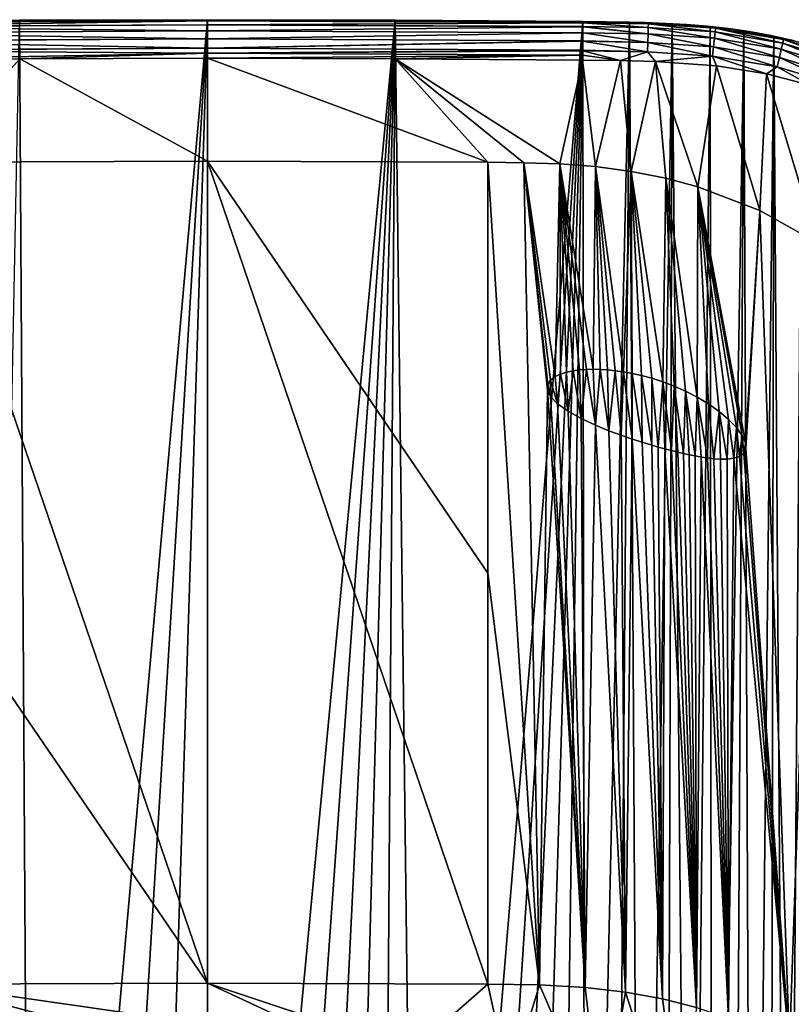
# Model space of a CAD drawing. Header units: metres. Extents: x -26 to 26, y -147 to 24.
# Tile 253 of 254: x -5 to 15, y -1 to 24. Entities that reach past the tile are written whole.
import ezdxf

# ---------------------------------------------------------------- set-up
doc = ezdxf.new("R2010")
doc.units = ezdxf.units.M
doc.layers.add('solid_12_411_052_XXX', color=7, linetype='CONTINUOUS')

msp = doc.modelspace()

# ---------------------------------------------------------------- linework, layer by layer
at = {"layer": 'solid_12_411_052_XXX'}
for points in [[(0, 24.335443, 7.65), (-4.879163, 24.323536, 7.65), (-9.756713, 24.257498, 7.89453)], [(0, 24.327105, 7.778404), (0, 24.335443, 7.65), (-9.756713, 24.257498, 7.89453)], [(0, 24.301836, 7.907048), (0, 24.327105, 7.778404), (-9.756713, 24.257498, 7.89453)], [(0, 24.301836, 7.907048), (-9.756713, 24.257498, 7.89453), (-9.756681, 24.254261, 7.907063)], [(0, 24.301836, 7.907048), (-9.756681, 24.254261, 7.907063), (-9.755759, 24.159569, 8.139524)], [(0, 24.200842, 8.150537), (0, 24.301836, 7.907048), (-9.755759, 24.159569, 8.139524)], [(-4.570955, -26.974775, 3.65), (-5.899752, -26.96781, 3.65), (-4.878562, 24.32354, 3.65)], [(-4.878562, 24.32354, 3.65), (-4.879163, 24.323536, 7.65), (0, 24.335443, 7.65)], [(-4.878562, 24.32354, 3.65), (0, 24.335443, 7.65), (0, 24.335443, 3.65)], [(-4.570955, -26.974775, 3.65), (-4.878562, 24.32354, 3.65), (0, 24.335443, 3.65)], [(-3.149795, -26.980417, 3.65), (-4.570955, -26.974775, 3.65), (0, 24.335443, 3.65)], [(-1.628283, -26.984173, 3.65), (-3.149795, -26.980417, 3.65), (0, 24.335443, 3.65)], [(0, -26.985559, 3.65), (-1.628283, -26.984173, 3.65), (0, 24.335443, 3.65)], [(4.879163, 24.323536, 7.65), (0, 24.335443, 7.65), (0, 24.327105, 7.778404)], [(0, 24.335443, 3.65), (0, 24.335443, 7.65), (4.879163, 24.323536, 7.65)], [(4.878562, 24.32354, 3.65), (0, 24.335443, 3.65), (4.879163, 24.323536, 7.65)], [(0, -26.985559, 3.65), (0, 24.335443, 3.65), (4.878562, 24.32354, 3.65)], [(9.756927, 24.27953, 7.77841), (0, 24.327105, 7.778404), (0, 24.301836, 7.907048)], [(9.757009, 24.287872, 7.65), (4.879163, 24.323536, 7.65), (0, 24.327105, 7.778404)], [(9.756927, 24.27953, 7.77841), (9.757009, 24.287872, 7.65), (0, 24.327105, 7.778404)], [(1.215169, -26.984751, 3.65), (0, -26.985559, 3.65), (4.878562, 24.32354, 3.65)], [(9.756681, 24.254261, 7.907061), (0, 24.301836, 7.907048), (0, 24.200842, 8.150537)], [(9.756713, 24.257536, 7.894375), (9.756927, 24.27953, 7.77841), (0, 24.301836, 7.907048)], [(9.756681, 24.254261, 7.907061), (9.756713, 24.257536, 7.894375), (0, 24.301836, 7.907048)], [(2.372375, -26.982689, 3.65), (1.215169, -26.984751, 3.65), (4.878562, 24.32354, 3.65)], [(3.470548, -26.979292, 3.65), (2.372375, -26.982689, 3.65), (4.878562, 24.32354, 3.65)], [(4.515889, -26.975029, 3.65), (3.470548, -26.979292, 3.65), (4.878562, 24.32354, 3.65)], [(5.509512, -26.969988, 3.65), (4.515889, -26.975029, 3.65), (4.878562, 24.32354, 3.65)], [(4.878562, 24.32354, 3.65), (4.879163, 24.323536, 7.65), (9.757009, 24.287872, 7.65)], [(9.757009, 24.287872, 3.65), (4.878562, 24.32354, 3.65), (9.757009, 24.287872, 7.65)], [(5.509512, -26.969988, 3.65), (4.878562, 24.32354, 3.65), (9.757009, 24.287872, 3.65)], [(6.456314, -26.964512, 3.65), (5.509512, -26.969988, 3.65), (9.757009, 24.287872, 3.65)], [(7.357149, -26.958584, 3.65), (6.456314, -26.964512, 3.65), (9.757009, 24.287872, 3.65)], [(8.215926, -26.952276, 3.65), (7.357149, -26.958584, 3.65), (9.757009, 24.287872, 3.65)], [(9.033785, -26.945332, 3.65), (8.215926, -26.952276, 3.65), (9.757009, 24.287872, 3.65)], [(9.813413, -26.93821, 3.65), (9.033785, -26.945332, 3.65), (9.757009, 24.287872, 3.65)], [(11.455619, 24.227514, 7.894222), (9.757009, 24.287872, 7.65), (9.756927, 24.27953, 7.77841)], [(10.295563, 24.282108, 7.65), (9.757009, 24.287872, 3.65), (9.757009, 24.287872, 7.65)], [(10.295563, 24.282108, 7.65), (9.757009, 24.287872, 7.65), (11.455619, 24.227514, 7.894222)], [(10.966162, 24.271334, 3.65), (9.813413, -26.93821, 3.65), (9.757009, 24.287872, 3.65)], [(10.834189, 24.273777, 7.65), (10.966162, 24.271334, 3.65), (9.757009, 24.287872, 3.65)], [(10.834189, 24.273777, 7.65), (9.757009, 24.287872, 3.65), (10.295563, 24.282108, 7.65)], [(0, 24.200842, 8.150537), (-9.755759, 24.159569, 8.139524), (-9.755697, 24.153259, 8.150563)], [(0, 24.042364, 8.357295), (0, 24.200842, 8.150537), (-9.755697, 24.153259, 8.150563)], [(0, 24.042364, 8.357295), (-9.755697, 24.153259, 8.150563), (-9.754152, 23.994574, 8.357526)], [(0, 23.836092, 8.515332), (0, 24.042364, 8.357295), (-9.754152, 23.994574, 8.357526)], [(9.755759, 24.159569, 8.139524), (9.756681, 24.254261, 7.907061), (0, 24.200842, 8.150537)], [(9.755697, 24.153261, 8.15056), (0, 24.200842, 8.150537), (0, 24.042364, 8.357295)], [(9.755697, 24.153261, 8.15056), (9.755759, 24.159569, 8.139524), (0, 24.200842, 8.150537)], [(9.754152, 23.994574, 8.357526), (9.755697, 24.153261, 8.15056), (0, 24.042364, 8.357295)], [(9.754152, 23.994574, 8.357526), (0, 24.042364, 8.357295), (0, 23.836092, 8.515332)], [(11.446957, 23.964657, 8.357527), (9.755697, 24.153261, 8.15056), (9.754152, 23.994574, 8.357526)], [(11.446957, 23.964657, 8.357527), (9.755759, 24.159569, 8.139524), (9.755697, 24.153261, 8.15056)], [(11.452396, 24.129728, 8.13923), (9.756681, 24.254261, 7.907061), (9.755759, 24.159569, 8.139524)], [(11.446957, 23.964657, 8.357527), (11.452396, 24.129728, 8.13923), (9.755759, 24.159569, 8.139524)], [(11.452396, 24.129728, 8.13923), (9.756713, 24.257536, 7.894375), (9.756681, 24.254261, 7.907061)], [(11.455619, 24.227514, 7.894222), (9.756927, 24.27953, 7.77841), (9.756713, 24.257536, 7.894375)], [(11.452396, 24.129728, 8.13923), (11.455619, 24.227514, 7.894222), (9.756713, 24.257536, 7.894375)], [(10.966162, 24.271334, 3.65), (10.554622, -26.927835, 3.65), (9.813413, -26.93821, 3.65)], [(10.834189, 24.273777, 7.65), (10.295563, 24.282108, 7.65), (11.455619, 24.227514, 7.894222)], [(10.966162, 24.271334, 3.65), (11.258205, -26.913553, 3.65), (10.554622, -26.927835, 3.65)], [(11.37286, 24.26046, 7.65), (10.966162, 24.271334, 3.65), (10.834189, 24.273777, 7.65)], [(11.37286, 24.26046, 7.65), (10.834189, 24.273777, 7.65), (11.455619, 24.227514, 7.894222)], [(10.966162, 24.271334, 3.65), (12.071626, 24.231594, 3.65), (11.258205, -26.913553, 3.65)], [(11.911272, 24.239632, 7.65), (12.071626, 24.231594, 3.65), (10.966162, 24.271334, 3.65)], [(11.911272, 24.239632, 7.65), (10.966162, 24.271334, 3.65), (11.37286, 24.26046, 7.65)], [(12.071626, 24.231594, 3.65), (11.920551, -26.888685, 3.65), (11.258205, -26.913553, 3.65)], [(11.911272, 24.239632, 7.65), (11.37286, 24.26046, 7.65), (11.455619, 24.227514, 7.894222)], [(11.446957, 23.964657, 8.357527), (13.171629, 23.851761, 8.357527), (11.452396, 24.129728, 8.13923)], [(11.452396, 24.129728, 8.13923), (13.189096, 24.016014, 8.13923), (11.455619, 24.227514, 7.894222)], [(13.171629, 23.851761, 8.357527), (13.189096, 24.016014, 8.13923), (11.452396, 24.129728, 8.13923)], [(11.911272, 24.239632, 7.65), (11.455619, 24.227514, 7.894222), (13.199444, 24.113314, 7.894222)], [(13.189096, 24.016014, 8.13923), (13.199444, 24.113314, 7.894222), (11.455619, 24.227514, 7.894222)], [(12.448485, 24.208757, 7.65), (12.071626, 24.231594, 3.65), (11.911272, 24.239632, 7.65)], [(12.448485, 24.208757, 7.65), (11.911272, 24.239632, 7.65), (13.199444, 24.113314, 7.894222)], [(12.071626, 24.231594, 3.65), (12.5411, -26.852137, 3.65), (11.920551, -26.888685, 3.65)], [(12.071626, 24.231594, 3.65), (13.059372, 24.1579, 3.65), (12.5411, -26.852137, 3.65)], [(12.985373, 24.165218, 7.65), (13.059372, 24.1579, 3.65), (12.071626, 24.231594, 3.65)], [(12.985373, 24.165218, 7.65), (12.071626, 24.231594, 3.65), (12.448485, 24.208757, 7.65)], [(12.985373, 24.165218, 7.65), (12.448485, 24.208757, 7.65), (13.199444, 24.113314, 7.894222)], [(13.059372, 24.1579, 3.65), (13.116639, -26.802494, 3.65), (12.5411, -26.852137, 3.65)], [(13.526583, 24.106001, 7.65), (13.059372, 24.1579, 3.65), (12.985373, 24.165218, 7.65)], [(13.526583, 24.106001, 7.65), (12.985373, 24.165218, 7.65), (13.199444, 24.113314, 7.894222)], [(13.059372, 24.1579, 3.65), (13.932829, 24.049812, 3.65), (13.116639, -26.802494, 3.65)], [(13.526583, 24.106001, 7.65), (13.932829, 24.049812, 3.65), (13.059372, 24.1579, 3.65)], [(13.932829, 24.049812, 3.65), (13.650012, -26.74011, 3.65), (13.116639, -26.802494, 3.65)], [(13.189096, 24.016014, 8.13923), (14.944937, 23.7285, 8.13923), (13.199444, 24.113314, 7.894222)], [(13.526583, 24.106001, 7.65), (13.199444, 24.113314, 7.894222), (14.96674, 23.823881, 7.894222)], [(14.944937, 23.7285, 8.13923), (14.96674, 23.823881, 7.894222), (13.199444, 24.113314, 7.894222)], [(14.076627, 24.027464, 7.65), (13.932829, 24.049812, 3.65), (13.526583, 24.106001, 7.65)], [(14.076627, 24.027464, 7.65), (13.526583, 24.106001, 7.65), (14.96674, 23.823881, 7.894222)], [(13.932829, 24.049812, 3.65), (14.149076, -26.665792, 3.65), (13.650012, -26.74011, 3.65)], [(13.932829, 24.049812, 3.65), (14.717181, 23.90946, 3.65), (14.149076, -26.665792, 3.65)], [(14.6396, 23.925318, 7.65), (14.717181, 23.90946, 3.65), (13.932829, 24.049812, 3.65)], [(14.6396, 23.925318, 7.65), (13.932829, 24.049812, 3.65), (14.076627, 24.027464, 7.65)], [(14.6396, 23.925318, 7.65), (14.076627, 24.027464, 7.65), (14.96674, 23.823881, 7.894222)], [(0, 23.836092, 8.515332), (-9.754152, 23.994574, 8.357526), (-9.752145, 23.788496, 8.51536)], [(0, 23.836092, 8.515332), (-9.752145, 23.788496, 8.51536), (-9.752028, 23.776457, 8.522233)], [(0, 23.592827, 8.616302), (0, 23.836092, 8.515332), (-9.752028, 23.776457, 8.522233)], [(0, 23.592827, 8.616302), (-9.752028, 23.776457, 8.522233), (-9.749776, 23.545233, 8.616318)], [(9.752145, 23.788504, 8.515355), (9.754152, 23.994574, 8.357526), (0, 23.836092, 8.515332)], [(9.752145, 23.788504, 8.515355), (0, 23.836092, 8.515332), (0, 23.592827, 8.616302)], [(9.752028, 23.776457, 8.522233), (9.752145, 23.788504, 8.515355), (0, 23.592827, 8.616302)], [(9.749776, 23.545237, 8.616317), (9.752028, 23.776457, 8.522233), (0, 23.592827, 8.616302)], [(11.431689, 23.501398, 8.61997), (9.752028, 23.776457, 8.522233), (9.749776, 23.545237, 8.616317)], [(11.43976, 23.746311, 8.522429), (9.752145, 23.788504, 8.515355), (9.752028, 23.776457, 8.522233)], [(11.431689, 23.501398, 8.61997), (11.43976, 23.746311, 8.522429), (9.752028, 23.776457, 8.522233)], [(11.43976, 23.746311, 8.522429), (9.754152, 23.994574, 8.357526), (9.752145, 23.788504, 8.515355)], [(11.43976, 23.746311, 8.522429), (11.446957, 23.964657, 8.357527), (9.754152, 23.994574, 8.357526)], [(11.43976, 23.746311, 8.522429), (13.148524, 23.634501, 8.522429), (11.446957, 23.964657, 8.357527)], [(13.148524, 23.634501, 8.522429), (13.171629, 23.851761, 8.357527), (11.446957, 23.964657, 8.357527)], [(13.148524, 23.634501, 8.522429), (14.85945, 23.354521, 8.522429), (13.171629, 23.851761, 8.357527)], [(13.171629, 23.851761, 8.357527), (14.908133, 23.567492, 8.357527), (13.189096, 24.016014, 8.13923)], [(14.85945, 23.354521, 8.522429), (14.908133, 23.567492, 8.357527), (13.171629, 23.851761, 8.357527)], [(14.908133, 23.567492, 8.357527), (14.944937, 23.7285, 8.13923), (13.189096, 24.016014, 8.13923)], [(14.717181, 23.90946, 3.65), (14.618784, -26.579687, 3.65), (14.149076, -26.665792, 3.65)], [(14.717181, 23.90946, 3.65), (15.06538, -26.482311, 3.65), (14.618784, -26.579687, 3.65)], [(15.219037, 23.794882, 7.65), (14.717181, 23.90946, 3.65), (14.6396, 23.925318, 7.65)], [(15.219037, 23.794882, 7.65), (14.6396, 23.925318, 7.65), (14.96674, 23.823881, 7.894222)], [(14.717181, 23.90946, 3.65), (15.440977, 23.737633, 3.65), (15.06538, -26.482311, 3.65)], [(15.219037, 23.794882, 7.65), (15.440977, 23.737633, 3.65), (14.717181, 23.90946, 3.65)], [(14.944937, 23.7285, 8.13923), (16.667349, 23.203852, 8.13923), (14.96674, 23.823881, 7.894222)], [(15.219037, 23.794882, 7.65), (14.96674, 23.823881, 7.894222), (16.702581, 23.295137, 7.894222)], [(16.667349, 23.203852, 8.13923), (16.702581, 23.295137, 7.894222), (14.96674, 23.823881, 7.894222)], [(0, 23.592827, 8.616302), (-9.749776, 23.545233, 8.616318), (-9.749641, 23.531401, 8.619884)], [(0, 23.464008, 8.641638), (0, 23.592827, 8.616302), (-9.749641, 23.531401, 8.619884)], [(0, 23.464008, 8.641638), (-9.749641, 23.531401, 8.619884), (-9.74727, 23.287893, 8.65)], [(9.749776, 23.545237, 8.616317), (0, 23.592827, 8.616302), (0, 23.464008, 8.641638)], [(9.74964, 23.531227, 8.619927), (9.749776, 23.545237, 8.616317), (0, 23.464008, 8.641638)], [(9.748522, 23.41643, 8.641644), (9.74964, 23.531227, 8.619927), (0, 23.464008, 8.641638)], [(9.748522, 23.41643, 8.641644), (10.73055, 23.276144, 8.65), (9.74964, 23.531227, 8.619927)], [(11.431689, 23.501398, 8.61997), (9.749776, 23.545237, 8.616317), (9.74964, 23.531227, 8.619927)], [(11.431689, 23.501398, 8.61997), (9.74964, 23.531227, 8.619927), (10.73055, 23.276144, 8.65)], [(11.431689, 23.501398, 8.61997), (13.122608, 23.390802, 8.61997), (11.43976, 23.746311, 8.522429)], [(13.122608, 23.390802, 8.61997), (13.148524, 23.634501, 8.522429), (11.43976, 23.746311, 8.522429)], [(13.122608, 23.390802, 8.61997), (14.804844, 23.115635, 8.61997), (13.148524, 23.634501, 8.522429)], [(14.804844, 23.115635, 8.61997), (14.85945, 23.354521, 8.522429), (13.148524, 23.634501, 8.522429)], [(14.85945, 23.354521, 8.522429), (16.529205, 22.845924, 8.522429), (14.908133, 23.567492, 8.357527)], [(14.908133, 23.567492, 8.357527), (16.607874, 23.049755, 8.357527), (14.944937, 23.7285, 8.13923)], [(16.529205, 22.845924, 8.522429), (16.607874, 23.049755, 8.357527), (14.908133, 23.567492, 8.357527)], [(16.607874, 23.049755, 8.357527), (16.667349, 23.203852, 8.13923), (14.944937, 23.7285, 8.13923)], [(15.440977, 23.737633, 3.65), (15.495678, -26.372963, 3.65), (15.06538, -26.482311, 3.65)], [(0, 23.464008, 8.641638), (-9.74727, 23.287893, 8.65), (-4.87391, 23.323553, 8.65)], [(-7.286579, 20.634644, 8.65), (-4.87391, 23.323553, 8.65), (-9.74727, 23.287893, 8.65)], [(-7.286579, 20.634644, 8.65), (0.000015, 20.660814, 8.65), (-4.87391, 23.323553, 8.65)], [(0, 23.464008, 8.641638), (-4.87391, 23.323553, 8.65), (0, 23.335445, 8.65)], [(0.000015, 20.660814, 8.65), (0, 23.335445, 8.65), (-4.87391, 23.323553, 8.65)], [(9.748522, 23.41643, 8.641644), (0, 23.464008, 8.641638), (0, 23.335445, 8.65)], [(9.748522, 23.41643, 8.641644), (0, 23.335445, 8.65), (4.873909, 23.323553, 8.65)], [(7.286608, 20.634644, 8.65), (4.873909, 23.323553, 8.65), (0, 23.335445, 8.65)], [(0.000015, 20.660814, 8.65), (7.286608, 20.634644, 8.65), (0, 23.335445, 8.65)], [(9.748522, 23.41643, 8.641644), (4.873909, 23.323553, 8.65), (9.74727, 23.287893, 8.65)], [(9.156946, 20.590309, 8.65), (9.74727, 23.287893, 8.65), (4.873909, 23.323553, 8.65)], [(8.220549, 20.623125, 8.65), (9.156946, 20.590309, 8.65), (4.873909, 23.323553, 8.65)], [(7.286608, 20.634644, 8.65), (8.220549, 20.623125, 8.65), (4.873909, 23.323553, 8.65)], [(9.156946, 20.590309, 8.65), (10.080162, 20.520567, 8.65), (9.74727, 23.287893, 8.65)], [(9.748522, 23.41643, 8.641644), (9.74727, 23.287893, 8.65), (10.73055, 23.276144, 8.65)], [(10.080162, 20.520567, 8.65), (10.73055, 23.276144, 8.65), (9.74727, 23.287893, 8.65)], [(10.080162, 20.520567, 8.65), (11.005624, 20.398329, 8.65), (10.73055, 23.276144, 8.65)], [(11.431689, 23.501398, 8.61997), (10.73055, 23.276144, 8.65), (11.640186, 23.250156, 8.65)], [(11.005624, 20.398329, 8.65), (11.640186, 23.250156, 8.65), (10.73055, 23.276144, 8.65)], [(11.431689, 23.501398, 8.61997), (11.640186, 23.250156, 8.65), (13.122608, 23.390802, 8.61997)], [(13.122608, 23.390802, 8.61997), (11.640186, 23.250156, 8.65), (13.224056, 23.135017, 8.65)], [(13.122608, 23.390802, 8.61997), (13.224056, 23.135017, 8.65), (14.525629, 22.927759, 8.65)], [(13.122608, 23.390802, 8.61997), (14.525629, 22.927759, 8.65), (14.804844, 23.115635, 8.61997)], [(14.804844, 23.115635, 8.61997), (16.440964, 22.617292, 8.61997), (14.85945, 23.354521, 8.522429)], [(16.440964, 22.617292, 8.61997), (16.529205, 22.845924, 8.522429), (14.85945, 23.354521, 8.522429)], [(11.005624, 20.398329, 8.65), (11.908946, 20.219976, 8.65), (11.640186, 23.250156, 8.65)], [(12.739781, 19.997242, 8.65), (13.224056, 23.135017, 8.65), (11.640186, 23.250156, 8.65)], [(11.908946, 20.219976, 8.65), (12.739781, 19.997242, 8.65), (11.640186, 23.250156, 8.65)], [(12.739781, 19.997242, 8.65), (14.347264, 19.380165, 8.65), (13.224056, 23.135017, 8.65)], [(14.347264, 19.380165, 8.65), (14.525629, 22.927759, 8.65), (13.224056, 23.135017, 8.65)], [(14.804844, 23.115635, 8.61997), (14.525629, 22.927759, 8.65), (15.66116, 22.632416, 8.65)], [(14.804844, 23.115635, 8.61997), (15.66116, 22.632416, 8.65), (16.440964, 22.617292, 8.61997)], [(14.347264, 19.380165, 8.65), (15.849424, 18.544228, 8.65), (14.525629, 22.927759, 8.65)], [(15.849424, 18.544228, 8.65), (15.66116, 22.632416, 8.65), (14.525629, 22.927759, 8.65)], [(-7.286584, 9.967844, 69.144424), (0.000015, -0.673572, 129.643326), (-7.286579, 20.634644, 8.65)], [(0.000015, -0.673572, 129.643326), (0.000015, 20.660814, 8.65), (-7.286579, 20.634644, 8.65)], [(7.286613, 9.968133, 69.142784), (7.286608, 20.634644, 8.65), (0.000015, 20.660814, 8.65)], [(7.286613, -0.698955, 129.63884), (0.000015, 20.660814, 8.65), (0.000015, -0.673572, 129.643326)], [(7.286613, 9.968133, 69.142784), (0.000015, 20.660814, 8.65), (7.286613, -0.698955, 129.63884)], [(8.626284, -0.720475, 129.635056), (8.220549, 20.623125, 8.65), (7.286608, 20.634644, 8.65)], [(7.286613, 9.968133, 69.142784), (8.626284, -0.720475, 129.635056), (7.286608, 20.634644, 8.65)], [(9.031512, 15.069529, 39.995541), (9.156946, 20.590309, 8.65), (8.220549, 20.623125, 8.65)], [(8.835318, 14.723995, 42.003239), (8.220549, 20.623125, 8.65), (8.626284, -0.720475, 129.635056)], [(8.915305, 14.980582, 40.529484), (9.031512, 15.069529, 39.995541), (8.220549, 20.623125, 8.65)], [(8.842807, 14.866138, 41.195431), (8.915305, 14.980582, 40.529484), (8.220549, 20.623125, 8.65)], [(8.835318, 14.723995, 42.003239), (8.842807, 14.866138, 41.195431), (8.220549, 20.623125, 8.65)], [(9.031512, 15.069529, 39.995541), (9.174631, 15.136643, 39.574215), (9.156946, 20.590309, 8.65)], [(10.023497, 15.259912, 38.516705), (10.080162, 20.520567, 8.65), (9.156946, 20.590309, 8.65)], [(9.845204, 15.255772, 38.63398), (10.023497, 15.259912, 38.516705), (9.156946, 20.590309, 8.65)], [(9.670463, 15.242961, 38.788418), (9.845204, 15.255772, 38.63398), (9.156946, 20.590309, 8.65)], [(9.499514, 15.220311, 38.987755), (9.670463, 15.242961, 38.788418), (9.156946, 20.590309, 8.65)], [(9.333015, 15.18576, 39.244633), (9.499514, 15.220311, 38.987755), (9.156946, 20.590309, 8.65)], [(9.174631, 15.136643, 39.574215), (9.333015, 15.18576, 39.244633), (9.156946, 20.590309, 8.65)], [(10.023497, 15.259912, 38.516705), (10.207127, 15.255948, 38.430984), (10.080162, 20.520567, 8.65)], [(10.809599, 15.193147, 38.34462), (11.005624, 20.398329, 8.65), (10.080162, 20.520567, 8.65)], [(10.597398, 15.223379, 38.344749), (10.809599, 15.193147, 38.34462), (10.080162, 20.520567, 8.65)], [(10.397528, 15.243964, 38.373852), (10.597398, 15.223379, 38.344749), (10.080162, 20.520567, 8.65)], [(10.207127, 15.255948, 38.430984), (10.397528, 15.243964, 38.373852), (10.080162, 20.520567, 8.65)], [(10.809599, 15.193147, 38.34462), (11.0367, 15.151539, 38.377262), (11.005624, 20.398329, 8.65)], [(11.833699, 14.931048, 38.743187), (11.908946, 20.219976, 8.65), (11.005624, 20.398329, 8.65)], [(11.542146, 15.025396, 38.56366), (11.833699, 14.931048, 38.743187), (11.005624, 20.398329, 8.65)], [(11.281173, 15.09631, 38.448093), (11.542146, 15.025396, 38.56366), (11.005624, 20.398329, 8.65)], [(11.0367, 15.151539, 38.377262), (11.281173, 15.09631, 38.448093), (11.005624, 20.398329, 8.65)], [(11.833699, 14.931048, 38.743187), (12.124702, 14.820735, 38.975128), (11.908946, 20.219976, 8.65)], [(12.719209, 14.536779, 39.653355), (12.739781, 19.997242, 8.65), (11.908946, 20.219976, 8.65)], [(12.419819, 14.690419, 39.273571), (12.719209, 14.536779, 39.653355), (11.908946, 20.219976, 8.65)], [(12.124702, 14.820735, 38.975128), (12.419819, 14.690419, 39.273571), (11.908946, 20.219976, 8.65)], [(12.719209, 14.536779, 39.653355), (13.015467, 14.359854, 40.124088), (12.739781, 19.997242, 8.65)], [(13.979442, 13.353845, 43.759758), (14.347264, 19.380165, 8.65), (12.739781, 19.997242, 8.65)], [(13.895876, 13.541, 42.898899), (13.979442, 13.353845, 43.759758), (12.739781, 19.997242, 8.65)], [(13.746132, 13.746512, 42.082474), (13.895876, 13.541, 42.898899), (12.739781, 19.997242, 8.65)], [(13.540845, 13.958197, 41.339397), (13.746132, 13.746512, 42.082474), (12.739781, 19.997242, 8.65)], [(13.293356, 14.165071, 40.68581), (13.540845, 13.958197, 41.339397), (12.739781, 19.997242, 8.65)], [(13.015467, 14.359854, 40.124088), (13.293356, 14.165071, 40.68581), (12.739781, 19.997242, 8.65)], [(13.979442, 13.353845, 43.759758), (13.991693, 13.196434, 44.622726), (14.347264, 19.380165, 8.65)], [(13.991693, 13.196434, 44.622726), (15.119841, -2.29868, 129.356781), (14.347264, 19.380165, 8.65)], [(15.119841, -2.29868, 129.356781), (15.849424, 18.544228, 8.65), (14.347264, 19.380165, 8.65)], [(16.579159, -3.226708, 129.193146), (15.849424, 18.544228, 8.65), (15.119841, -2.29868, 129.356781)], [(9.09449, 14.366609, 43.964703), (9.174631, 15.136643, 39.574215), (9.031512, 15.069529, 39.995541)], [(9.369894, 14.16988, 44.993141), (9.174631, 15.136643, 39.574215), (9.09449, 14.366609, 43.964703)], [(9.369894, 14.16988, 44.993141), (9.333015, 15.18576, 39.244633), (9.174631, 15.136643, 39.574215)], [(9.369894, 14.16988, 44.993141), (9.499514, 15.220311, 38.987755), (9.333015, 15.18576, 39.244633)], [(9.712326, 13.980009, 45.932262), (9.499514, 15.220311, 38.987755), (9.369894, 14.16988, 44.993141)], [(9.712326, 13.980009, 45.932262), (9.670463, 15.242961, 38.788418), (9.499514, 15.220311, 38.987755)], [(9.712326, 13.980009, 45.932262), (9.845204, 15.255772, 38.63398), (9.670463, 15.242961, 38.788418)], [(10.07986, 13.809314, 46.711525), (9.845204, 15.255772, 38.63398), (9.712326, 13.980009, 45.932262)], [(10.07986, 13.809314, 46.711525), (10.023497, 15.259912, 38.516705), (9.845204, 15.255772, 38.63398)], [(10.07986, 13.809314, 46.711525), (10.207127, 15.255948, 38.430984), (10.023497, 15.259912, 38.516705)], [(10.431487, 13.665441, 47.302383), (10.207127, 15.255948, 38.430984), (10.07986, 13.809314, 46.711525)], [(10.431487, 13.665441, 47.302383), (10.397528, 15.243964, 38.373852), (10.207127, 15.255948, 38.430984)], [(10.431487, 13.665441, 47.302383), (10.597398, 15.223379, 38.344749), (10.397528, 15.243964, 38.373852)], [(10.750199, 13.546778, 47.731438), (10.597398, 15.223379, 38.344749), (10.431487, 13.665441, 47.302383)], [(10.750199, 13.546778, 47.731438), (10.809599, 15.193147, 38.34462), (10.597398, 15.223379, 38.344749)], [(11.034484, 13.448547, 48.037487), (10.809599, 15.193147, 38.34462), (10.750199, 13.546778, 47.731438)], [(11.034484, 13.448547, 48.037487), (11.0367, 15.151539, 38.377262), (10.809599, 15.193147, 38.34462)], [(11.292665, 13.365135, 48.254063), (11.0367, 15.151539, 38.377262), (11.034484, 13.448547, 48.037487)], [(11.292665, 13.365135, 48.254063), (11.281173, 15.09631, 38.448093), (11.0367, 15.151539, 38.377262)], [(11.281173, 15.09631, 38.448093), (11.542139, 13.288931, 48.411655), (11.542146, 15.025396, 38.56366)], [(11.292665, 13.365135, 48.254063), (11.542139, 13.288931, 48.411655), (11.281173, 15.09631, 38.448093)], [(8.914618, 14.555339, 42.941326), (8.842807, 14.866138, 41.195431), (8.835318, 14.723995, 42.003239)], [(8.914618, 14.555339, 42.941326), (8.915305, 14.980582, 40.529484), (8.842807, 14.866138, 41.195431)], [(9.09449, 14.366609, 43.964703), (8.915305, 14.980582, 40.529484), (8.914618, 14.555339, 42.941326)], [(9.09449, 14.366609, 43.964703), (9.031512, 15.069529, 39.995541), (8.915305, 14.980582, 40.529484)], [(11.542146, 15.025396, 38.56366), (11.542139, 13.288931, 48.411655), (11.70707, 13.240764, 48.488373)], [(11.542146, 15.025396, 38.56366), (11.70707, 13.240764, 48.488373), (11.833699, 14.931048, 38.743187)], [(11.833699, 14.931048, 38.743187), (11.70707, 13.240764, 48.488373), (11.880208, 13.193173, 48.538891)], [(11.833699, 14.931048, 38.743187), (11.880208, 13.193173, 48.538891), (12.053566, 13.147948, 48.561878)], [(11.833699, 14.931048, 38.743187), (12.053566, 13.147948, 48.561878), (12.124702, 14.820735, 38.975128)], [(8.835318, 14.723995, 42.003239), (8.626284, -0.720475, 129.635056), (9.809795, -0.785117, 129.623657)], [(8.914618, 14.555339, 42.941326), (8.835318, 14.723995, 42.003239), (9.809795, -0.785117, 129.623657)], [(12.124702, 14.820735, 38.975128), (12.053566, 13.147948, 48.561878), (12.217789, 13.107266, 48.558292)], [(12.124702, 14.820735, 38.975128), (12.217789, 13.107266, 48.558292), (12.36997, 13.071773, 48.5308)], [(12.124702, 14.820735, 38.975128), (12.36997, 13.071773, 48.5308), (12.419819, 14.690419, 39.273571)], [(12.419819, 14.690419, 39.273571), (12.36997, 13.071773, 48.5308), (12.519284, 13.039491, 48.478222)], [(12.419819, 14.690419, 39.273571), (12.519284, 13.039491, 48.478222), (12.672799, 13.009112, 48.396404)], [(12.419819, 14.690419, 39.273571), (12.672799, 13.009112, 48.396404), (12.719209, 14.536779, 39.653355)], [(9.09449, 14.366609, 43.964703), (8.914618, 14.555339, 42.941326), (9.809795, -0.785117, 129.623657)], [(9.369894, 14.16988, 44.993141), (9.09449, 14.366609, 43.964703), (9.809795, -0.785117, 129.623657)], [(12.719209, 14.536779, 39.653355), (12.672799, 13.009112, 48.396404), (12.82944, 12.981521, 48.280956)], [(12.719209, 14.536779, 39.653355), (12.82944, 12.981521, 48.280956), (12.989891, 12.957692, 48.123985)], [(12.719209, 14.536779, 39.653355), (12.989891, 12.957692, 48.123985), (13.015467, 14.359854, 40.124088)], [(13.015467, 14.359854, 40.124088), (12.989891, 12.957692, 48.123985), (13.157556, 12.938695, 47.911568)], [(13.015467, 14.359854, 40.124088), (13.157556, 12.938695, 47.911568), (13.293356, 14.165071, 40.68581)], [(9.712326, 13.980009, 45.932262), (9.369894, 14.16988, 44.993141), (9.809795, -0.785117, 129.623657)], [(13.293356, 14.165071, 40.68581), (13.157556, 12.938695, 47.911568), (13.331314, 12.927438, 47.627308)], [(13.293356, 14.165071, 40.68581), (13.331314, 12.927438, 47.627308), (13.507038, 12.928526, 47.251972)], [(13.293356, 14.165071, 40.68581), (13.507038, 12.928526, 47.251972), (13.540845, 13.958197, 41.339397)], [(10.07986, 13.809314, 46.711525), (9.712326, 13.980009, 45.932262), (9.809795, -0.785117, 129.623657)], [(10.07986, 13.809314, 46.711525), (9.809795, -0.785117, 129.623657), (10.864973, -0.906457, 129.602264)], [(10.431487, 13.665441, 47.302383), (10.07986, 13.809314, 46.711525), (10.864973, -0.906457, 129.602264)], [(13.540845, 13.958197, 41.339397), (13.507038, 12.928526, 47.251972), (13.675986, 12.94845, 46.767544)], [(13.540845, 13.958197, 41.339397), (13.675986, 12.94845, 46.767544), (13.746132, 13.746512, 42.082474)], [(10.750199, 13.546778, 47.731438), (10.431487, 13.665441, 47.302383), (10.864973, -0.906457, 129.602264)], [(13.746132, 13.746512, 42.082474), (13.675986, 12.94845, 46.767544), (13.824796, 12.995161, 46.16185)], [(13.746132, 13.746512, 42.082474), (13.824796, 12.995161, 46.16185), (13.895876, 13.541, 42.898899)], [(11.034484, 13.448547, 48.037487), (10.750199, 13.546778, 47.731438), (10.864973, -0.906457, 129.602264)], [(11.034484, 13.448547, 48.037487), (10.864973, -0.906457, 129.602264), (11.819981, -1.081284, 129.571426)], [(11.292665, 13.365135, 48.254063), (11.034484, 13.448547, 48.037487), (11.819981, -1.081284, 129.571426)], [(11.292665, 13.365135, 48.254063), (11.819981, -1.081284, 129.571426), (11.542139, 13.288931, 48.411655)], [(13.895876, 13.541, 42.898899), (13.824796, 12.995161, 46.16185), (13.936014, 13.076378, 45.438095)], [(13.895876, 13.541, 42.898899), (13.936014, 13.076378, 45.438095), (13.979442, 13.353845, 43.759758)], [(13.979442, 13.353845, 43.759758), (13.936014, 13.076378, 45.438095), (13.991693, 13.196434, 44.622726)], [(11.70707, 13.240764, 48.488373), (11.542139, 13.288931, 48.411655), (11.819981, -1.081284, 129.571426)], [(11.880208, 13.193173, 48.538891), (11.70707, 13.240764, 48.488373), (11.819981, -1.081284, 129.571426)], [(11.880208, 13.193173, 48.538891), (11.819981, -1.081284, 129.571426), (12.702641, -1.306206, 129.531769)], [(12.053566, 13.147948, 48.561878), (11.880208, 13.193173, 48.538891), (12.702641, -1.306206, 129.531769)], [(12.217789, 13.107266, 48.558292), (12.053566, 13.147948, 48.561878), (12.702641, -1.306206, 129.531769)], [(12.36997, 13.071773, 48.5308), (12.217789, 13.107266, 48.558292), (12.702641, -1.306206, 129.531769)], [(12.519284, 13.039491, 48.478222), (12.36997, 13.071773, 48.5308), (12.702641, -1.306206, 129.531769)], [(12.672799, 13.009112, 48.396404), (12.519284, 13.039491, 48.478222), (12.702641, -1.306206, 129.531769)], [(13.936014, 13.076378, 45.438095), (13.824796, 12.995161, 46.16185), (15.119841, -2.29868, 129.356781)], [(13.991693, 13.196434, 44.622726), (13.936014, 13.076378, 45.438095), (15.119841, -2.29868, 129.356781)], [(12.82944, 12.981521, 48.280956), (12.672799, 13.009112, 48.396404), (12.702641, -1.306206, 129.531769)], [(12.82944, 12.981521, 48.280956), (12.702641, -1.306206, 129.531769), (13.538666, -1.583038, 129.482956)], [(12.989891, 12.957692, 48.123985), (12.82944, 12.981521, 48.280956), (13.538666, -1.583038, 129.482956)], [(13.157556, 12.938695, 47.911568), (12.989891, 12.957692, 48.123985), (13.538666, -1.583038, 129.482956)], [(13.331314, 12.927438, 47.627308), (13.157556, 12.938695, 47.911568), (13.538666, -1.583038, 129.482956)], [(13.507038, 12.928526, 47.251972), (13.331314, 12.927438, 47.627308), (13.538666, -1.583038, 129.482956)], [(13.675986, 12.94845, 46.767544), (13.507038, 12.928526, 47.251972), (13.538666, -1.583038, 129.482956)], [(13.675986, 12.94845, 46.767544), (13.538666, -1.583038, 129.482956), (15.119841, -2.29868, 129.356781)], [(13.824796, 12.995161, 46.16185), (13.675986, 12.94845, 46.767544), (15.119841, -2.29868, 129.356781)], [(-7.286584, 9.967844, 69.144424), (-7.286584, -0.698955, 129.63884), (0.000015, -0.673572, 129.643326)], [(7.286613, 9.968133, 69.142784), (7.286613, -0.698955, 129.63884), (8.626284, -0.720475, 129.635056)], [(0.000015, -0.673572, 129.643326), (-7.286584, -0.698955, 129.63884), (0, -1.753534, 129.452896)], [(-7.286584, -0.698955, 129.63884), (-5.30579, -2.441444, 129.331604), (-2.675766, -1.926248, 129.422455)], [(-7.286584, -0.698955, 129.63884), (-2.675766, -1.926248, 129.422455), (0, -1.753534, 129.452896)], [(0.000015, -0.673572, 129.643326), (0, -1.753534, 129.452896), (2.675766, -1.926248, 129.422455)], [(0.000015, -0.673572, 129.643326), (2.675766, -1.926248, 129.422455), (5.30579, -2.441444, 129.331604)], [(7.286613, -0.698955, 129.63884), (0.000015, -0.673572, 129.643326), (5.30579, -2.441444, 129.331604)], [(7.286613, -0.698955, 129.63884), (5.30579, -2.441444, 129.331604), (7.845029, -3.290306, 129.181931)], [(8.626284, -0.720475, 129.635056), (7.286613, -0.698955, 129.63884), (7.845029, -3.290306, 129.181931)], [(8.626284, -0.720475, 129.635056), (7.845029, -3.290306, 129.181931), (10.25, -4.45829, 128.975998)], [(9.809795, -0.785117, 129.623657), (8.626284, -0.720475, 129.635056), (10.25, -4.45829, 128.975998)], [(10.864973, -0.906457, 129.602264), (9.809795, -0.785117, 129.623657), (10.25, -4.45829, 128.975998)], [(10.864973, -0.906457, 129.602264), (10.25, -4.45829, 128.975998), (12.479592, -5.925424, 128.7173)], [(11.819981, -1.081284, 129.571426), (10.864973, -0.906457, 129.602264), (12.479592, -5.925424, 128.7173)], [(12.702641, -1.306206, 129.531769), (11.819981, -1.081284, 129.571426), (12.479592, -5.925424, 128.7173)]]:
    msp.add_3dface(points, dxfattribs=at)

doc.saveas('drawing.dxf')
